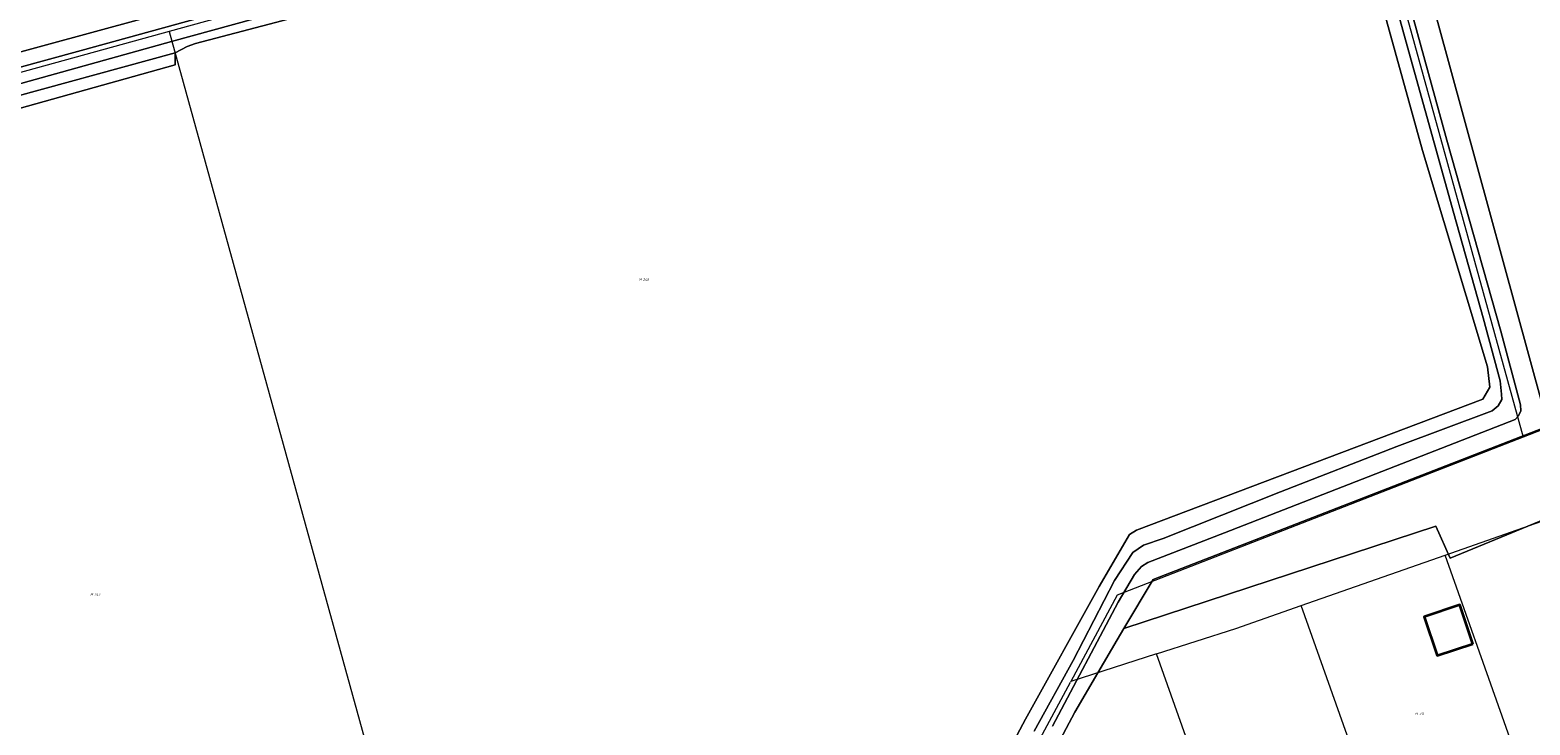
# Model space of a CAD drawing. Header units: metres. Extents: x 250001 to 257773, y 598992 to 609118.
# Tile 125 of 256: x 252509 to 252725, y 600573 to 600673. Entities that reach past the tile are written whole.
import ezdxf
from ezdxf.enums import TextEntityAlignment as Align
from ezdxf.lldxf.tags import DXFTag

# ---------------------------------------------------------------- set-up
doc = ezdxf.new("R2010")
doc.units = ezdxf.units.M
for name, color, linetype, lineweight in [('B-WE-GR-BOS_LOOF-GV', 252, 'Continuous', 13), ('B-WE-GR-BOUWLAND-GV', 252, 'Continuous', 13), ('B-WE-GR-GRAS-GV', 252, 'Continuous', 13), ('B-WE-GR-GROENVOORZIENING-GV', 252, 'Continuous', 18), ('B-WE-KG-GRENS_PERCEEL-G', 150, 'KG-PERCEEL', 18), ('B-WE-KG-GRENS_PERCEEL-S', 150, 'Continuous', 25), ('B-WE-OG-BEBOUWING-GV', 1, 'Continuous', 35), ('B-WE-OG-TERREIN_ERF-GV', 7, 'Continuous', 18), ('B-WE-OG-WATER-GV', 252, 'Continuous', 18), ('B-WE-OG-WATER_SLOOT-GV', 252, 'Continuous', 18), ('X-XX-AL-REFERENTIE-G', 7, 'Continuous', 18)]:
    doc.layers.add(name, color=color, linetype=linetype, lineweight=lineweight)
doc.styles.add('NLCS-ISO', font='NLCS-ISO.ttf')
doc.styles.get("Standard").update_dxf_attribs({"font": 'NLCS-ISO.ttf'})
tags = doc.linetypes.add('KG-PERCEEL', pattern='A,5.5,-2,["P",Standard,S=1.8,R=0,X=-0.5,Y=-0.9],-2,5.5,-2,[5,NLCS.SHX,S=0.75,R=0,X=0,Y=0],-2', length=19).pattern_tags.tags
tags[6] = DXFTag(74, 10)

# ---------------------------------------------------------------- blocks, each defined once
blk = doc.blocks.new('SKG-PERCEELNUMMER-SO')
at = {"style": 'NLCS-ISO', "oblique": 10, "flags": 1}
blk.add_attdef('GEMEENTECODE', text='', height=1.8, dxfattribs=at).set_placement((0, 2.6), align=Align.MIDDLE_CENTER)
at = {"style": 'NLCS-ISO', "oblique": 10}
blk.add_attdef('SECTIE', text='', height=1.8, dxfattribs=at).set_placement((-0.5, 0), align=Align.MIDDLE_RIGHT)
blk.add_attdef('PERCEELNUMMER', text='', height=1.8, dxfattribs=at).set_placement((0.5, 0), align=Align.MIDDLE_LEFT)
blk = doc.blocks.new('BS2021-132-Xref-KAD-20210617')
at = {"layer": 'B-WE-KG-GRENS_PERCEEL-G', "flags": 128}
for points in [[(252695.634, 600719.103), (252529.254, 600673.193)], [(252695.634, 600719.103), (252724.45, 600614.669)], [(252529.254, 600673.193), (252444.377, 600649.772)], [(252529.254, 600673.193), (252575.899, 600504.148)], [(252803.288, 600629.64), (252805.98, 600646.447), (252724.45, 600614.669)], [(252724.45, 600614.669), (252665.947, 600591.867), (252659.235, 600579.416)], [(252713.245, 600597.635), (252734.002, 600604.926)], [(252692.485, 600590.353), (252713.245, 600597.635)], [(252730.255, 600549.546), (252713.245, 600597.635)], [(252671.608, 600583.379), (252683.049, 600587.043), (252692.485, 600590.353)], [(252709.436, 600542.493), (252692.485, 600590.353)], [(252671.608, 600583.379), (252659.235, 600579.416)], [(252688.577, 600535.525), (252671.608, 600583.379)], [(252653.483, 600568.66), (252659.188, 600579.329)], [(252659.235, 600579.416), (252659.188, 600579.329)]]:
    blk.add_lwpolyline(points, dxfattribs=at)
at = {"layer": 'B-WE-KG-GRENS_PERCEEL-S', "xscale": 0.2, "yscale": 0.2, "zscale": 0.2}
for p, values in [((252597.48, 600637.4), {'PERCEELNUMMER': '248', 'SECTIE': 'M'}), ((252518.384, 600591.962), {'PERCEELNUMMER': '247', 'SECTIE': 'M'}), ((252709.396, 600574.751), {'PERCEELNUMMER': '311', 'SECTIE': 'M'})]:
    blk.add_blockref('SKG-PERCEELNUMMER-SO', p, dxfattribs=at).add_auto_attribs(values)
blk = doc.blocks.new('BS2021-132-Xref-BGT-GRIJS-20210617-aangepast')
at = {"layer": 'B-WE-GR-BOS_LOOF-GV', "flags": 128}
blk.add_lwpolyline([(252727.298, 600615.948), (252671.144, 600594.114), (252666.916, 600587.061), (252711.889, 600601.811), (252713.958, 600597.214), (252733.293, 600605.186)], dxfattribs=at)
at = {"layer": 'B-WE-GR-BOUWLAND-GV', "flags": 128}
blk.add_lwpolyline([(252478.783, 600662.327), (252511.551, 600671.296), (252553.41, 600682.736)], dxfattribs=at)
at = {"layer": 'B-WE-GR-GRAS-GV', "flags": 128}
blk.add_lwpolyline([(252784.203, 600639.459), (252788.198, 600639.565), (252788.653, 600643.534), (252790.482, 600654.046), (252793.534, 600673.225), (252800.854, 600718.961), (252805.555, 600746.628), (252794.295, 600742.699), (252700.764, 600716.24), (252727.223, 600619.403), (252727.652, 600617.645), (252727.942, 600616.966), (252728.217, 600616.441), (252759.748, 600628.532), (252759.033, 600630.075), (252759.386, 600631.523), (252761.359, 600634.271), (252766.905, 600636.687), (252768.935, 600635.955), (252769.545, 600633.533), (252769.883, 600632.462), (252771.133, 600633.692), (252778.17, 600636.655)], close=True, dxfattribs=at)
for points in [[(252640.007, 600550.033), (252652.744, 600573.983), (252663.346, 600593.137), (252667.697, 600600.62), (252668.727, 600601.24), (252718.666, 600620.124), (252719.671, 600621.883), (252719.336, 600624.813), (252709.948, 600656.007), (252697.248, 600701.913)], [(252563.786, 600679.592), (252533.039, 600671.463), (252531.854, 600671.05), (252530.117, 600670.124), (252530.1, 600668.381), (252462.952, 600649.567)]]:
    blk.add_lwpolyline(points, dxfattribs=at)
at = {"layer": 'B-WE-GR-GROENVOORZIENING-GV', "flags": 128}
blk.add_lwpolyline([(252462.952, 600649.567), (252530.1, 600668.381), (252530.117, 600670.124), (252503.394, 600662.796)], dxfattribs=at)
at = {"layer": 'B-WE-OG-BEBOUWING-GV', "flags": 128}
blk.add_lwpolyline([(252717.193, 600584.842), (252715.332, 600590.455), (252710.209, 600588.757), (252712.07, 600583.144)], close=True, dxfattribs=at)
at = {"layer": 'B-WE-OG-TERREIN_ERF-GV', "flags": 128}
blk.add_lwpolyline([(252733.293, 600605.186), (252713.958, 600597.214), (252711.889, 600601.811), (252666.916, 600587.061), (252665.918, 600585.397), (252663.162, 600580.674), (252659.839, 600574.979), (252651.88, 600560), (252644.579, 600546.209), (252640.91, 600538.789), (252639.72, 600535.369), (252639.259, 600532.649), (252639.369, 600529.499), (252640.189, 600522.249), (252640.911, 600517.277), (252643.865, 600518.164), (252649.608, 600520.078), (252666.128, 600525.768), (252692.089, 600534.422), (252697.054, 600536.207), (252706.782, 600539.383), (252722.053, 600544.536), (252738.34, 600550.148)], dxfattribs=at)
blk.add_lwpolyline([(252712.07, 600583.144), (252710.209, 600588.757), (252715.332, 600590.455), (252717.193, 600584.842)], close=True, dxfattribs=at)
at = {"layer": 'B-WE-OG-WATER-GV', "flags": 128}
for points in [[(252538.398, 600676.488), (252516.545, 600670.447), (252497.198, 600665.161)], [(252501.104, 600663.842), (252529.581, 600671.765), (252553.427, 600678.362)], [(252701.479, 600693.837), (252707.498, 600671.985), (252714.466, 600646.946), (252718.728, 600631.875), (252721.153, 600622.771), (252721.351, 600620.864), (252721.385, 600620.093), (252720.872, 600619.172), (252720, 600618.459), (252706.277, 600613.338), (252689.495, 600606.767), (252672.574, 600600.04), (252669.726, 600599.085), (252668.214, 600598.02), (252665.546, 600593.979), (252659.57, 600582.44), (252653.953, 600572.234)], [(252656.617, 600572.964), (252666.097, 600590.834), (252668.42, 600594.861), (252669.434, 600595.979), (252670.35, 600596.555), (252681.409, 600600.877), (252706.947, 600610.83), (252723.318, 600617.203), (252723.779, 600617.718), (252724.153, 600618.483), (252724.098, 600619.345), (252721.265, 600629.951), (252713.474, 600657.542), (252706.468, 600683.126)]]:
    blk.add_lwpolyline(points, dxfattribs=at)
at = {"layer": 'B-WE-OG-WATER_SLOOT-GV', "flags": 128}
for points in [[(252553.41, 600682.736), (252511.551, 600671.296), (252478.783, 600662.327)], [(252503.394, 600662.796), (252530.117, 600670.124), (252531.854, 600671.05), (252533.039, 600671.463), (252563.786, 600679.592)], [(252697.248, 600701.913), (252709.948, 600656.007), (252719.336, 600624.813), (252719.671, 600621.883), (252718.666, 600620.124), (252668.727, 600601.24), (252667.697, 600600.62), (252663.346, 600593.137), (252652.744, 600573.983), (252640.007, 600550.033)], [(252651.88, 600560), (252659.839, 600574.979), (252663.162, 600580.674), (252665.918, 600585.397), (252666.916, 600587.061), (252671.144, 600594.114), (252727.298, 600615.948)], [(252727.223, 600619.403), (252700.764, 600716.24)], [(252497.198, 600665.161), (252516.545, 600670.447), (252538.398, 600676.488)], [(252706.468, 600683.126), (252713.474, 600657.542), (252721.265, 600629.951), (252724.098, 600619.345), (252724.153, 600618.483), (252723.779, 600617.718), (252723.318, 600617.203), (252706.947, 600610.83), (252681.409, 600600.877), (252670.35, 600596.555), (252669.434, 600595.979), (252668.42, 600594.861), (252666.097, 600590.834), (252656.617, 600572.964)], [(252653.953, 600572.234), (252659.57, 600582.44), (252665.546, 600593.979), (252668.214, 600598.02), (252669.726, 600599.085), (252672.574, 600600.04), (252689.495, 600606.767), (252706.277, 600613.338), (252720, 600618.459), (252720.872, 600619.172), (252721.385, 600620.093), (252721.351, 600620.864), (252721.153, 600622.771), (252718.728, 600631.875), (252714.466, 600646.946), (252707.498, 600671.985), (252701.479, 600693.837)], [(252553.427, 600678.362), (252529.581, 600671.765), (252501.104, 600663.842)]]:
    blk.add_lwpolyline(points, dxfattribs=at)

msp = doc.modelspace()

# ---------------------------------------------------------------- block references
at = {"layer": 'X-XX-AL-REFERENTIE-G'}
for name in ['BS2021-132-Xref-BGT-GRIJS-20210617-aangepast', 'BS2021-132-Xref-KAD-20210617']:
    msp.add_blockref(name, (0, 0), dxfattribs=at)

doc.saveas('drawing.dxf')
